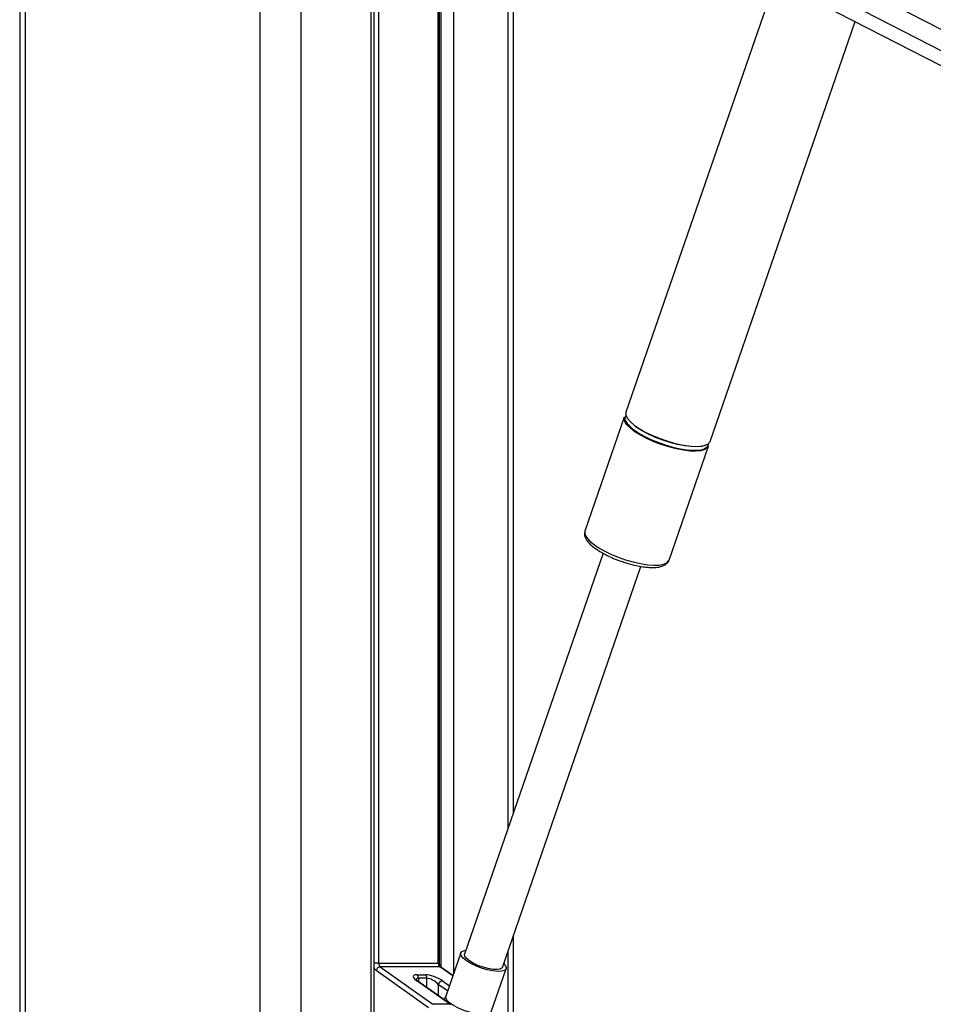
# Paper-space layout 'Surface Plate' of a CAD drawing. Header units: millimetres. Extents: x 2658 to 18042, y 1128 to 16227.
# Tile 50 of 64: x 12642 to 13097, y 6486 to 6976. Entities that reach past the tile are written whole.
import ezdxf

# ---------------------------------------------------------------- set-up
doc = ezdxf.new("R2010")
doc.units = ezdxf.units.MM

psp = doc.layouts.new('Surface Plate')

# ---------------------------------------------------------------- linework, layer by layer
at = {"color": 7, "linetype": 'Continuous', "lineweight": 25, "ltscale": 2}
for p, q in [((12641.69, 7229.05), (12641.69, 1481.05)), ((12889.99, 7061.29), (13935.1, 6524.2)), ((12818.1, 5878.11), (12818.1, 7049.05)), ((12850.66, 6506.49), (12850.66, 7049.05)), ((12887.5, 6581.37), (12887.5, 7049.05)), ((13017.8, 6995.61), (12943.51, 6780.71)), ((12985.38, 6766.24), (13057.6, 6975.16)), ((12942.68, 6778.3), (12923.06, 6721.56)), ((12948.87, 6773.13), (12948.27, 6773.55)), ((12964.93, 6707.09), (12984.55, 6763.83)), ((12923.06, 6721.56), (12923.03, 6721.46)), ((12932.15, 6710.53), (12863.16, 6510.95)), ((12881.98, 6504.44), (12950.98, 6704.04)), ((12887.5, 5878.11), (12887.5, 6520.4)), ((12861.23, 6511.62), (12853.77, 6490.05)), ((12820.38, 6506.49), (12850.07, 6506.49)), ((12821.15, 6504.7), (12847.32, 6486.04)), ((12850.85, 6504.7), (12821.15, 6504.7)), ((12857.32, 6500.31), (12851.38, 6504.55)), ((12876.46, 6482.21), (12883.91, 6503.77)), ((12845.27, 6484.25), (12819.1, 6502.92)), ((12839.4, 6500.77), (12843.64, 6500.77)), ((12844.42, 6498.98), (12840.17, 6498.98)), ((12855.81, 6486.04), (12839.4, 6497.74)), ((12856.33, 6485.88), (12839.92, 6497.58)), ((12855.81, 6486.04), (12847.32, 6486.04))]:
    psp.add_line(p, q, dxfattribs=at)
at = {"color": 8, "linetype": 'Continuous', "lineweight": 25, "ltscale": 2}
for p, q in [((12644.47, 7229.05), (12644.47, 1481.05)), ((12761.16, 7229.05), (12761.16, 1481.05)), ((12781.68, 7229.05), (12781.68, 1481.05)), ((12901.48, 7073.54), (13879.92, 6570.71)), ((12895.59, 7065.98), (13990.05, 6503.52)), ((12816.72, 5878.11), (12816.72, 7049.05)), ((12820.38, 7049.05), (12820.38, 6506.49)), ((12850.07, 6506.49), (12850.07, 7049.05)), ((12851.45, 6504.49), (12851.45, 7049.05)), ((12857.63, 7049.05), (12857.63, 6501.2)), ((12884.68, 7049.05), (12884.68, 6573.23)), ((12884.68, 6512.26), (12884.68, 5878.11)), ((12820.38, 6506.49), (12818.1, 6506.49)), ((12850.66, 6506.49), (12850.07, 6506.49)), ((12857.26, 6500.13), (12850.85, 6504.7)), ((12840.17, 6498.98), (12840.17, 6497.4)), ((12844.42, 6494.38), (12844.42, 6498.98)), ((12850.07, 6495.96), (12850.07, 6490.34)), ((12854.68, 6492.67), (12850.07, 6495.96)), ((12852.13, 6497.74), (12855.58, 6495.28))]:
    psp.add_line(p, q, dxfattribs=at)
at = {"color": 7, "linetype": 'Continuous', "lineweight": 25, "ltscale": 2, "flags": 128}
for points in [[(12947.95, 6771.07), (12945.69, 6772.8), (12944, 6774.48), (12942.95, 6776.06), (12942.56, 6777.47), (12942.68, 6778.3)], [(12943.51, 6780.71), (12943.45, 6780.51), (12943.5, 6779.19), (12944.23, 6777.7), (12945.6, 6776.06), (12947.59, 6774.35), (12950.11, 6772.6), (12953.09, 6770.89), (12956.44, 6769.26), (12960.05, 6767.76), (12963.79, 6766.44), (12967.56, 6765.36), (12971.23, 6764.53), (12974.68, 6763.99), (12977.8, 6763.76), (12980.49, 6763.84), (12982.67, 6764.22), (12984.26, 6764.91), (12985.21, 6765.87), (12985.38, 6766.24)], [(12984.55, 6763.83), (12983.98, 6762.95), (12982.71, 6762.12), (12980.82, 6761.58), (12978.37, 6761.35), (12975.45, 6761.43), (12972.15, 6761.81), (12968.58, 6762.5), (12964.85, 6763.46), (12961.08, 6764.66), (12957.38, 6766.08), (12953.89, 6767.65), (12950.71, 6769.33), (12947.95, 6771.07)], [(12948.26, 6771.42), (12949.58, 6770.55), (12952.52, 6768.86), (12955.83, 6767.24), (12959.39, 6765.77), (12963.09, 6764.47), (12966.81, 6763.4), (12970.43, 6762.58), (12973.83, 6762.05), (12976.91, 6761.82), (12979.57, 6761.89), (12981.72, 6762.28), (12983.29, 6762.95), (12984.23, 6763.9), (12984.51, 6765.09), (12984.51, 6765.19)], [(12984.01, 6764.76), (12983.17, 6764.3), (12981.31, 6763.77), (12978.9, 6763.54), (12976.02, 6763.62), (12972.76, 6764), (12969.23, 6764.68), (12965.55, 6765.62), (12961.82, 6766.81), (12958.18, 6768.21), (12954.73, 6769.76), (12951.59, 6771.42), (12948.87, 6773.13)], [(12864.08, 6507.7), (12862.45, 6509.01), (12861.46, 6510.23), (12861.16, 6511.3), (12861.59, 6512.15), (12862.7, 6512.71), (12863.83, 6512.91)], [(12865.53, 6507.7), (12864.08, 6508.88), (12863.26, 6509.97), (12863.14, 6510.89), (12863.16, 6510.95)], [(12882.66, 6506.41), (12883.26, 6505.76), (12883.91, 6504.6), (12883.85, 6503.63), (12883.08, 6502.93), (12881.65, 6502.52), (12879.64, 6502.44), (12877.2, 6502.68), (12874.46, 6503.25), (12871.6, 6504.09), (12868.81, 6505.16), (12866.25, 6506.38), (12864.08, 6507.7)], [(12881.98, 6504.44), (12881.8, 6504.12), (12880.89, 6503.57), (12879.36, 6503.33), (12877.33, 6503.41), (12874.95, 6503.81), (12872.39, 6504.5), (12869.84, 6505.42), (12867.49, 6506.51), (12865.53, 6507.7)], [(12868.51, 6481.34), (12865.67, 6482.05), (12862.79, 6483.01), (12860.07, 6484.18), (12857.66, 6485.47), (12855.73, 6486.8), (12854.41, 6488.09), (12853.76, 6489.26), (12853.77, 6490.05)]]:
    psp.add_lwpolyline(points, dxfattribs=at)
at = {"color": 8, "linetype": 'Continuous', "lineweight": 25, "ltscale": 2, "flags": 128}
psp.add_lwpolyline([(12923.03, 6721.46), (12923, 6721.36), (12923.06, 6720.04), (12923.78, 6718.55), (12925.16, 6716.91), (12927.14, 6715.2), (12929.66, 6713.45), (12932.64, 6711.74), (12935.99, 6710.1), (12939.6, 6708.61), (12943.34, 6707.29), (12947.11, 6706.21), (12950.78, 6705.38), (12954.23, 6704.84), (12957.35, 6704.61), (12960.04, 6704.68), (12962.22, 6705.07), (12963.81, 6705.76), (12964.76, 6706.72), (12964.93, 6707.09)], dxfattribs=at)
at = {"color": 7, "linetype": 'Continuous', "lineweight": 25, "ltscale": 4}
for centre, radius, start, end in [((12945.47, 6777.73), 2.51, 142.1954, 204.0718), ((12821.54, 6502.19), 2.55, 98.8125, 163.2657), ((12822.57, 6506.38), 2.19, 177.1816, 229.8609), ((12852.27, 6506.38), 2.19, 177.1816, 229.8609), ((12837.98, 6499.09), 2.19, 357.1733, 49.8749), ((12842.23, 6499.09), 2.19, 357.1733, 49.8749), ((12852.52, 6495.22), 2.55, 98.8175, 163.2608)]:
    psp.add_arc(centre, radius, start, end, dxfattribs=at)
at = {"color": 8, "linetype": 'Continuous', "lineweight": 25, "ltscale": 4}
for centre, radius, start, end in [((12955.45, 6783.42), 13.99, 208.6669, 239.0805), ((12821.15, 6505.65), 3.42, 206.712, 233.1569), ((12850.87, 6503.83), 0.876, 55.0832, 91.5221), ((12839.42, 6496.87), 0.871, 54.945, 91.6129), ((12855.83, 6485.16), 0.875, 55.097, 91.5276)]:
    psp.add_arc(centre, radius, start, end, dxfattribs=at)
at = {"color": 7, "linetype": 'Continuous', "lineweight": 25, "ltscale": 4}
for centre, major_axis, ratio, start_param, end_param in [((12843.64, 6497.74), (5.95, -2.39), 0.312033, 2.480791, 4.051587), ((12847.88, 6497.74), (5.95, -2.39), 0.312033, 0.909995, 2.480791), ((12847.25, 6495.96), (3.87, -2.62), 0.39272, 1.045407, 2.616204)]:
    psp.add_ellipse(centre, major_axis=major_axis, ratio=ratio, start_param=start_param, end_param=end_param, dxfattribs=at)
at = {"color": 8, "linetype": 'Continuous', "lineweight": 25, "ltscale": 4}
psp.add_ellipse((12843, 6495.96), major_axis=(3.87, -2.62), ratio=0.39272, start_param=2.616204, end_param=3.397344, dxfattribs=at)
at = {"color": 7, "linetype": 'Continuous', "lineweight": 25, "ltscale": 2}
for points, knots in [([(14984.85, 7024.23), (14971.27, 7016.69), (14866.14, 6958.32), (14668.8, 6849.48), (14392.46, 6697.93), (13931.36, 6445.69), (13444.94, 6179.91), (13050.61, 5964.66), (12933.18, 5900.55)], [0, 0, 0, 0, 0.019985, 0.154742, 0.289499, 0.424256, 0.828547, 1, 1, 1, 1]), ([(12923.06, 6721.36), (12922.96, 6720.95), (12922.73, 6720.03), (12923.09, 6718.57), (12923.88, 6717.02), (12925.24, 6715.39), (12927.19, 6713.66), (12929.66, 6711.93), (12932.51, 6710.27), (12935.66, 6708.73), (12938.53, 6707.5), (12940.35, 6706.87), (12941.01, 6706.65)], [0, 0, 0, 0, 0.069319, 0.155659, 0.249972, 0.360052, 0.479171, 0.595925, 0.710409, 0.823597, 0.936102, 1, 1, 1, 1]), ([(12941.01, 6706.65), (12941.51, 6706.47), (12943.16, 6705.87), (12946.01, 6705.06), (12949.45, 6704.25), (12952.74, 6703.71), (12955.78, 6703.45), (12958.53, 6703.48), (12960.85, 6703.84), (12962.69, 6704.5), (12964.01, 6705.5), (12964.78, 6706.44), (12964.88, 6707.03), (12964.89, 6707.12)], [0, 0, 0, 0, 0.046831, 0.155593, 0.264513, 0.373862, 0.484035, 0.595685, 0.709957, 0.815179, 0.90384, 0.985246, 1, 1, 1, 1]), ([(12851.38, 6504.55), (12851.33, 6504.59), (12851.22, 6504.67), (12850.97, 6505.02), (12850.75, 6505.59), (12850.67, 6506.13), (12850.66, 6506.43), (12850.66, 6506.49)], [0, 0, 0, 0, 0.187561, 0.426586, 0.677948, 0.933511, 1, 1, 1, 1]), ([(12839.92, 6497.58), (12839.74, 6497.72), (12839.31, 6498.04), (12838.96, 6498.43), (12838.95, 6498.46), (12838.94, 6498.46)], [0, 0, 0, 0, 0.314913, 0.754099, 1, 1, 1, 1]), ([(12852.73, 6488.45), (12852.85, 6488.6), (12853.26, 6489.15), (12853.69, 6489.69), (12853.99, 6490.08)], [0, 0, 0, 0, 0.278239, 1, 1, 1, 1])]:
    psp.add_open_spline(points, degree=3, knots=knots, dxfattribs=at)

doc.saveas('drawing.dxf')
